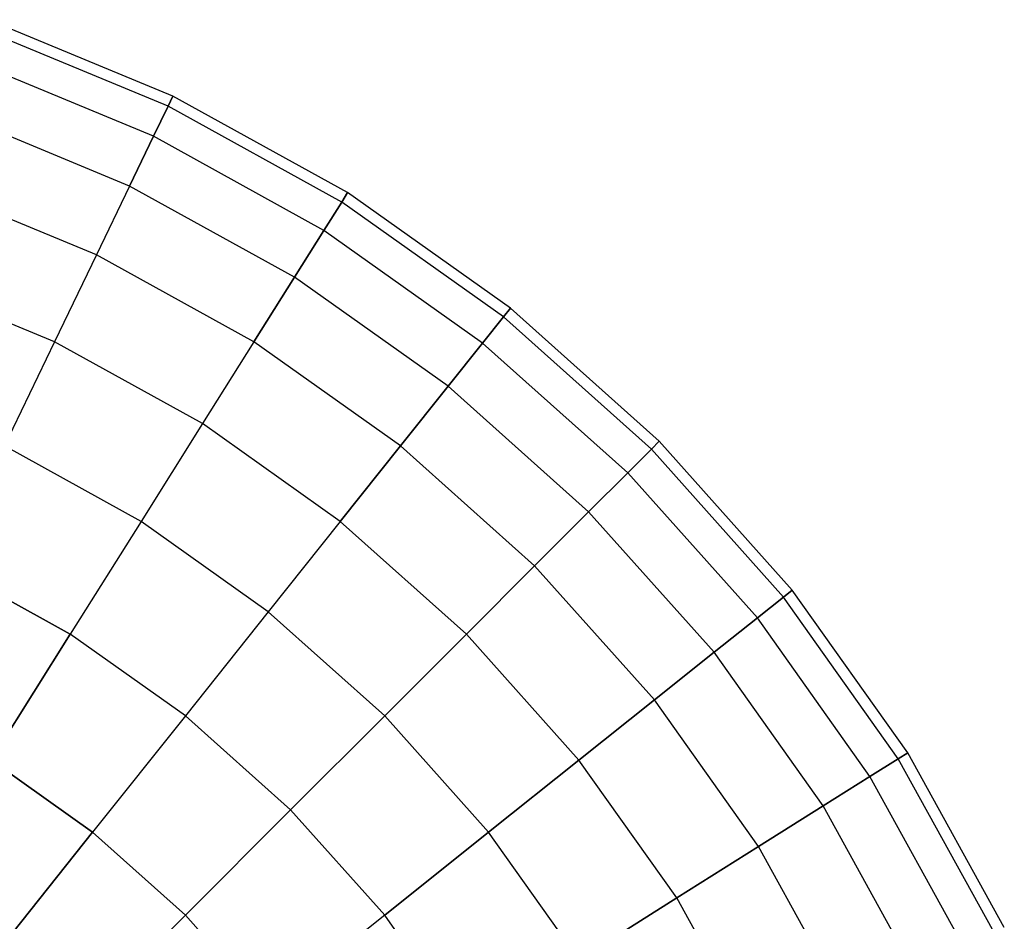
# Model space of a CAD drawing. Extents: x 0.2 to 44.2, y -21.9 to 24.
# Tile 213 of 239: x 40.3 to 43.6, y 6.4 to 9.4. Entities that reach past the tile are written whole.
import ezdxf

# ---------------------------------------------------------------- set-up
doc = ezdxf.new("R2010")
doc.units = 0
doc.header["$LTSCALE"] = 2.54
doc.layers.get('0').update_dxf_attribs({"color": 13, "linetype": 'CONTINUOUS'})

# ---------------------------------------------------------------- blocks, each defined once
blk = doc.blocks.new('GRUPUJ_1')
at = {"color": 0}
for p, q in [((40.5554, 31.0956, 13.1061), (39.9337, 31.3531, 13.1061)), ((40.5554, 31.0956, 13.1061), (39.9337, 31.3531, 13.1061)), ((40.539, 31.0616, 12.4343), (39.9213, 31.3175, 12.4343)), ((40.539, 31.0616, 13.7779), (39.9213, 31.3175, 13.7779)), ((40.539, 31.0616, 13.7779), (39.9213, 31.3175, 13.7779)), ((40.539, 31.0616, 12.4343), (39.9213, 31.3175, 12.4343)), ((40.4901, 30.9601, 14.4412), (39.884, 31.2111, 14.4412)), ((40.4901, 30.9601, 11.7709), (39.884, 31.2111, 11.7709)), ((40.4901, 30.9601, 14.4412), (39.884, 31.2111, 14.4412)), ((40.4901, 30.9601, 11.7709), (39.884, 31.2111, 11.7709)), ((40.539, 31.0616, 13.7779), (40.5554, 31.0956, 13.1061)), ((40.5554, 31.0956, 13.1061), (40.539, 31.0616, 12.4343)), ((40.5554, 31.0956, 13.1061), (40.539, 31.0616, 12.4343)), ((40.539, 31.0616, 13.7779), (40.5554, 31.0956, 13.1061)), ((41.1442, 30.7701, 13.1061), (40.5554, 31.0956, 13.1061)), ((41.1442, 30.7701, 13.1061), (40.5554, 31.0956, 13.1061)), ((40.4093, 30.7923, 15.0877), (39.8225, 31.0353, 15.0877)), ((40.4093, 30.7923, 15.0877), (39.8225, 31.0353, 15.0877)), ((40.4093, 30.7923, 11.1244), (39.8225, 31.0353, 11.1244)), ((40.4093, 30.7923, 11.1244), (39.8225, 31.0353, 11.1244)), ((40.539, 31.0616, 12.4343), (40.4901, 30.9601, 11.7709)), ((40.4901, 30.9601, 14.4412), (40.539, 31.0616, 13.7779)), ((40.4901, 30.9601, 14.4412), (40.539, 31.0616, 13.7779)), ((40.539, 31.0616, 12.4343), (40.4901, 30.9601, 11.7709)), ((41.1242, 30.7382, 12.4343), (40.539, 31.0616, 12.4343)), ((41.1242, 30.7382, 13.7779), (40.539, 31.0616, 13.7779)), ((41.1242, 30.7382, 13.7779), (40.539, 31.0616, 13.7779)), ((41.1242, 30.7382, 12.4343), (40.539, 31.0616, 12.4343)), ((40.4093, 30.7923, 15.0877), (40.4901, 30.9601, 14.4412)), ((40.4901, 30.9601, 11.7709), (40.4093, 30.7923, 11.1244)), ((40.4901, 30.9601, 11.7709), (40.4093, 30.7923, 11.1244)), ((40.4093, 30.7923, 15.0877), (40.4901, 30.9601, 14.4412)), ((41.0642, 30.6428, 11.7709), (40.4901, 30.9601, 11.7709)), ((41.0642, 30.6428, 14.4412), (40.4901, 30.9601, 14.4412)), ((41.0642, 30.6428, 11.7709), (40.4901, 30.9601, 11.7709)), ((41.0642, 30.6428, 14.4412), (40.4901, 30.9601, 14.4412)), ((40.2975, 30.5603, 15.7094), (39.7375, 30.7923, 15.7094)), ((40.2975, 30.5603, 15.7094), (39.7375, 30.7923, 15.7094)), ((40.2975, 30.5603, 10.5028), (39.7375, 30.7923, 10.5028)), ((40.2975, 30.5603, 10.5028), (39.7375, 30.7923, 10.5028)), ((40.4093, 30.7923, 15.0877), (40.2975, 30.5603, 15.7094)), ((40.4093, 30.7923, 15.0877), (40.2975, 30.5603, 15.7094)), ((40.4093, 30.7923, 11.1244), (40.2975, 30.5603, 10.5028)), ((40.4093, 30.7923, 11.1244), (40.2975, 30.5603, 10.5028)), ((40.9651, 30.4851, 15.0877), (40.4093, 30.7923, 15.0877)), ((40.9651, 30.4851, 11.1244), (40.4093, 30.7923, 11.1244)), ((40.9651, 30.4851, 11.1244), (40.4093, 30.7923, 11.1244)), ((40.9651, 30.4851, 15.0877), (40.4093, 30.7923, 15.0877)), ((41.1442, 30.7701, 13.1061), (41.1242, 30.7382, 12.4343)), ((41.1242, 30.7382, 13.7779), (41.1442, 30.7701, 13.1061)), ((41.1442, 30.7701, 13.1061), (41.1242, 30.7382, 12.4343)), ((41.1242, 30.7382, 13.7779), (41.1442, 30.7701, 13.1061)), ((41.693, 30.3808, 13.1061), (41.1442, 30.7701, 13.1061)), ((41.693, 30.3808, 13.1061), (41.1442, 30.7701, 13.1061)), ((41.0642, 30.6428, 14.4412), (41.1242, 30.7382, 13.7779)), ((41.0642, 30.6428, 14.4412), (41.1242, 30.7382, 13.7779)), ((41.1242, 30.7382, 12.4343), (41.0642, 30.6428, 11.7709)), ((41.1242, 30.7382, 12.4343), (41.0642, 30.6428, 11.7709)), ((41.6695, 30.3513, 13.7779), (41.1242, 30.7382, 13.7779)), ((41.6695, 30.3513, 13.7779), (41.1242, 30.7382, 13.7779)), ((41.6695, 30.3513, 12.4343), (41.1242, 30.7382, 12.4343)), ((41.6695, 30.3513, 12.4343), (41.1242, 30.7382, 12.4343)), ((41.0642, 30.6428, 11.7709), (40.9651, 30.4851, 11.1244)), ((41.0642, 30.6428, 11.7709), (40.9651, 30.4851, 11.1244)), ((40.9651, 30.4851, 15.0877), (41.0642, 30.6428, 14.4412)), ((40.9651, 30.4851, 15.0877), (41.0642, 30.6428, 14.4412)), ((41.5992, 30.2632, 14.4412), (41.0642, 30.6428, 14.4412)), ((41.5992, 30.2632, 11.7709), (41.0642, 30.6428, 11.7709)), ((41.5992, 30.2632, 11.7709), (41.0642, 30.6428, 11.7709)), ((41.5992, 30.2632, 14.4412), (41.0642, 30.6428, 14.4412)), ((40.2975, 30.5603, 15.7094), (40.1563, 30.267, 16.2983)), ((40.2975, 30.5603, 15.7094), (40.1563, 30.267, 16.2983)), ((40.2975, 30.5603, 10.5028), (40.1563, 30.267, 9.9139)), ((40.2975, 30.5603, 10.5028), (40.1563, 30.267, 9.9139)), ((40.8281, 30.267, 15.7094), (40.2975, 30.5603, 15.7094)), ((40.8281, 30.267, 15.7094), (40.2975, 30.5603, 15.7094)), ((40.8281, 30.267, 10.5028), (40.2975, 30.5603, 10.5028)), ((40.8281, 30.267, 10.5028), (40.2975, 30.5603, 10.5028)), ((40.1563, 30.267, 16.2983), (39.63, 30.4851, 16.2983)), ((40.1563, 30.267, 16.2983), (39.63, 30.4851, 16.2983)), ((40.1563, 30.267, 9.9139), (39.63, 30.4851, 9.9139)), ((40.1563, 30.267, 9.9139), (39.63, 30.4851, 9.9139)), ((40.8281, 30.267, 15.7094), (40.9651, 30.4851, 15.0877)), ((40.8281, 30.267, 15.7094), (40.9651, 30.4851, 15.0877)), ((40.9651, 30.4851, 11.1244), (40.8281, 30.267, 10.5028)), ((40.9651, 30.4851, 11.1244), (40.8281, 30.267, 10.5028)), ((41.4831, 30.1175, 15.0877), (40.9651, 30.4851, 15.0877)), ((41.4831, 30.1175, 11.1244), (40.9651, 30.4851, 11.1244)), ((41.4831, 30.1175, 11.1244), (40.9651, 30.4851, 11.1244)), ((41.4831, 30.1175, 15.0877), (40.9651, 30.4851, 15.0877)), ((41.6695, 30.3513, 13.7779), (41.693, 30.3808, 13.1061)), ((41.693, 30.3808, 13.1061), (41.6695, 30.3513, 12.4343)), ((41.6695, 30.3513, 13.7779), (41.693, 30.3808, 13.1061)), ((41.693, 30.3808, 13.1061), (41.6695, 30.3513, 12.4343)), ((42.1947, 29.9324, 13.1061), (41.693, 30.3808, 13.1061)), ((42.1947, 29.9324, 13.1061), (41.693, 30.3808, 13.1061)), ((41.5992, 30.2632, 14.4412), (41.6695, 30.3513, 13.7779)), ((41.5992, 30.2632, 14.4412), (41.6695, 30.3513, 13.7779)), ((41.6695, 30.3513, 12.4343), (41.5992, 30.2632, 11.7709)), ((41.6695, 30.3513, 12.4343), (41.5992, 30.2632, 11.7709)), ((42.168, 29.9058, 13.7779), (41.6695, 30.3513, 13.7779)), ((42.168, 29.9058, 13.7779), (41.6695, 30.3513, 13.7779)), ((42.168, 29.9058, 12.4343), (41.6695, 30.3513, 12.4343)), ((42.168, 29.9058, 12.4343), (41.6695, 30.3513, 12.4343)), ((40.1563, 30.267, 16.2983), (39.9874, 29.9162, 16.847)), ((40.1563, 30.267, 16.2983), (39.9874, 29.9162, 16.847)), ((40.1563, 30.267, 9.9139), (39.9874, 29.9162, 9.3651)), ((40.1563, 30.267, 9.9139), (39.9874, 29.9162, 9.3651)), ((40.655, 29.9915, 16.2983), (40.1563, 30.267, 16.2983)), ((40.655, 29.9915, 16.2983), (40.1563, 30.267, 16.2983)), ((40.655, 29.9915, 9.9139), (40.1563, 30.267, 9.9139)), ((40.655, 29.9915, 9.9139), (40.1563, 30.267, 9.9139)), ((40.8281, 30.267, 15.7094), (40.655, 29.9915, 16.2983)), ((40.8281, 30.267, 15.7094), (40.655, 29.9915, 16.2983)), ((40.8281, 30.267, 10.5028), (40.655, 29.9915, 9.9139)), ((40.8281, 30.267, 10.5028), (40.655, 29.9915, 9.9139)), ((41.3225, 29.9162, 15.7094), (40.8281, 30.267, 15.7094)), ((41.3225, 29.9162, 15.7094), (40.8281, 30.267, 15.7094)), ((41.3225, 29.9162, 10.5028), (40.8281, 30.267, 10.5028)), ((41.3225, 29.9162, 10.5028), (40.8281, 30.267, 10.5028)), ((41.5992, 30.2632, 11.7709), (41.4831, 30.1175, 11.1244)), ((41.5992, 30.2632, 11.7709), (41.4831, 30.1175, 11.1244)), ((41.4831, 30.1175, 15.0877), (41.5992, 30.2632, 14.4412)), ((41.4831, 30.1175, 15.0877), (41.5992, 30.2632, 14.4412)), ((42.0883, 29.8261, 11.7709), (41.5992, 30.2632, 11.7709)), ((42.0883, 29.8261, 14.4412), (41.5992, 30.2632, 14.4412)), ((42.0883, 29.8261, 14.4412), (41.5992, 30.2632, 14.4412)), ((42.0883, 29.8261, 11.7709), (41.5992, 30.2632, 11.7709)), ((41.3225, 29.9162, 15.7094), (41.4831, 30.1175, 15.0877)), ((41.3225, 29.9162, 15.7094), (41.4831, 30.1175, 15.0877)), ((41.4831, 30.1175, 11.1244), (41.3225, 29.9162, 10.5028)), ((41.4831, 30.1175, 11.1244), (41.3225, 29.9162, 10.5028)), ((41.9566, 29.6944, 15.0877), (41.4831, 30.1175, 15.0877)), ((41.9566, 29.6944, 11.1244), (41.4831, 30.1175, 11.1244)), ((41.9566, 29.6944, 11.1244), (41.4831, 30.1175, 11.1244)), ((41.9566, 29.6944, 15.0877), (41.4831, 30.1175, 15.0877)), ((40.655, 29.9915, 16.2983), (40.4478, 29.6618, 16.847)), ((40.655, 29.9915, 16.2983), (40.4478, 29.6618, 16.847)), ((40.655, 29.9915, 9.9139), (40.4478, 29.6618, 9.3651)), ((40.655, 29.9915, 9.9139), (40.4478, 29.6618, 9.3651)), ((41.1196, 29.6618, 16.2983), (40.655, 29.9915, 16.2983)), ((41.1196, 29.6618, 16.2983), (40.655, 29.9915, 16.2983)), ((41.1196, 29.6618, 9.9139), (40.655, 29.9915, 9.9139)), ((41.1196, 29.6618, 9.9139), (40.655, 29.9915, 9.9139)), ((40.4478, 29.6618, 16.847), (39.9874, 29.9162, 16.847)), ((40.4478, 29.6618, 16.847), (39.9874, 29.9162, 16.847)), ((40.4478, 29.6618, 9.3651), (39.9874, 29.9162, 9.3651)), ((40.4478, 29.6618, 9.3651), (39.9874, 29.9162, 9.3651)), ((41.1196, 29.6618, 16.2983), (41.3225, 29.9162, 15.7094)), ((41.1196, 29.6618, 16.2983), (41.3225, 29.9162, 15.7094)), ((41.3225, 29.9162, 10.5028), (41.1196, 29.6618, 9.9139)), ((41.3225, 29.9162, 10.5028), (41.1196, 29.6618, 9.9139)), ((41.7745, 29.5123, 15.7094), (41.3225, 29.9162, 15.7094)), ((41.7745, 29.5123, 10.5028), (41.3225, 29.9162, 10.5028)), ((41.7745, 29.5123, 15.7094), (41.3225, 29.9162, 15.7094)), ((41.7745, 29.5123, 10.5028), (41.3225, 29.9162, 10.5028)), ((42.0883, 29.8261, 14.4412), (42.168, 29.9058, 13.7779)), ((42.168, 29.9058, 12.4343), (42.0883, 29.8261, 11.7709)), ((42.168, 29.9058, 12.4343), (42.0883, 29.8261, 11.7709)), ((42.0883, 29.8261, 14.4412), (42.168, 29.9058, 13.7779)), ((42.168, 29.9058, 13.7779), (42.1947, 29.9324, 13.1061)), ((42.1947, 29.9324, 13.1061), (42.168, 29.9058, 12.4343)), ((42.168, 29.9058, 13.7779), (42.1947, 29.9324, 13.1061)), ((42.1947, 29.9324, 13.1061), (42.168, 29.9058, 12.4343)), ((42.6135, 29.4072, 12.4343), (42.168, 29.9058, 12.4343)), ((42.6135, 29.4072, 13.7779), (42.168, 29.9058, 13.7779)), ((42.6135, 29.4072, 12.4343), (42.168, 29.9058, 12.4343)), ((42.6135, 29.4072, 13.7779), (42.168, 29.9058, 13.7779)), ((42.643, 29.4307, 13.1061), (42.1947, 29.9324, 13.1061)), ((42.643, 29.4307, 13.1061), (42.1947, 29.9324, 13.1061)), ((42.0883, 29.8261, 11.7709), (41.9566, 29.6944, 11.1244)), ((42.0883, 29.8261, 11.7709), (41.9566, 29.6944, 11.1244)), ((41.9566, 29.6944, 15.0877), (42.0883, 29.8261, 14.4412)), ((41.9566, 29.6944, 15.0877), (42.0883, 29.8261, 14.4412)), ((42.5254, 29.3369, 11.7709), (42.0883, 29.8261, 11.7709)), ((42.5254, 29.3369, 11.7709), (42.0883, 29.8261, 11.7709)), ((42.5254, 29.3369, 14.4412), (42.0883, 29.8261, 14.4412)), ((42.5254, 29.3369, 14.4412), (42.0883, 29.8261, 14.4412)), ((41.7745, 29.5123, 15.7094), (41.9566, 29.6944, 15.0877)), ((41.9566, 29.6944, 11.1244), (41.7745, 29.5123, 10.5028)), ((41.7745, 29.5123, 15.7094), (41.9566, 29.6944, 15.0877)), ((41.9566, 29.6944, 11.1244), (41.7745, 29.5123, 10.5028)), ((42.3798, 29.2208, 15.0877), (41.9566, 29.6944, 15.0877)), ((42.3798, 29.2208, 11.1244), (41.9566, 29.6944, 11.1244)), ((42.3798, 29.2208, 11.1244), (41.9566, 29.6944, 11.1244)), ((42.3798, 29.2208, 15.0877), (41.9566, 29.6944, 15.0877)), ((40.4478, 29.6618, 16.847), (40.2093, 29.2821, 17.3487)), ((40.4478, 29.6618, 16.847), (40.2093, 29.2821, 17.3487)), ((40.4478, 29.6618, 9.3651), (40.2093, 29.2821, 8.8634)), ((40.4478, 29.6618, 9.3651), (40.2093, 29.2821, 8.8634)), ((40.8768, 29.3574, 16.847), (40.4478, 29.6618, 16.847)), ((40.8768, 29.3574, 16.847), (40.4478, 29.6618, 16.847)), ((40.8768, 29.3574, 9.3651), (40.4478, 29.6618, 9.3651)), ((40.8768, 29.3574, 9.3651), (40.4478, 29.6618, 9.3651)), ((41.1196, 29.6618, 16.2983), (40.8768, 29.3574, 16.847)), ((41.1196, 29.6618, 16.2983), (40.8768, 29.3574, 16.847)), ((41.1196, 29.6618, 9.9139), (40.8768, 29.3574, 9.3651)), ((41.1196, 29.6618, 9.9139), (40.8768, 29.3574, 9.3651)), ((41.5444, 29.2821, 16.2983), (41.1196, 29.6618, 16.2983)), ((41.5444, 29.2821, 16.2983), (41.1196, 29.6618, 16.2983)), ((41.5444, 29.2821, 9.9139), (41.1196, 29.6618, 9.9139)), ((41.5444, 29.2821, 9.9139), (41.1196, 29.6618, 9.9139)), ((39.7929, 29.5123, 17.3487), (40.2093, 29.2821, 17.3487)), ((39.7929, 29.5123, 17.3487), (40.2093, 29.2821, 17.3487)), ((40.2093, 29.2821, 8.8634), (39.7929, 29.5123, 8.8634)), ((40.2093, 29.2821, 8.8634), (39.7929, 29.5123, 8.8634)), ((41.5444, 29.2821, 16.2983), (41.7745, 29.5123, 15.7094)), ((41.7745, 29.5123, 10.5028), (41.5444, 29.2821, 9.9139)), ((41.7745, 29.5123, 10.5028), (41.5444, 29.2821, 9.9139)), ((41.5444, 29.2821, 16.2983), (41.7745, 29.5123, 15.7094)), ((42.1785, 29.0603, 10.5028), (41.7745, 29.5123, 10.5028)), ((42.1785, 29.0603, 15.7094), (41.7745, 29.5123, 15.7094)), ((42.1785, 29.0603, 15.7094), (41.7745, 29.5123, 15.7094)), ((42.1785, 29.0603, 10.5028), (41.7745, 29.5123, 10.5028)), ((42.6135, 29.4072, 12.4343), (42.5254, 29.3369, 11.7709)), ((42.6135, 29.4072, 12.4343), (42.5254, 29.3369, 11.7709)), ((42.5254, 29.3369, 14.4412), (42.6135, 29.4072, 13.7779)), ((42.5254, 29.3369, 14.4412), (42.6135, 29.4072, 13.7779)), ((42.6135, 29.4072, 13.7779), (42.643, 29.4307, 13.1061)), ((42.643, 29.4307, 13.1061), (42.6135, 29.4072, 12.4343)), ((42.6135, 29.4072, 13.7779), (42.643, 29.4307, 13.1061)), ((42.643, 29.4307, 13.1061), (42.6135, 29.4072, 12.4343)), ((43.0005, 28.8619, 12.4343), (42.6135, 29.4072, 12.4343)), ((43.0005, 28.8619, 13.7779), (42.6135, 29.4072, 13.7779)), ((43.0005, 28.8619, 13.7779), (42.6135, 29.4072, 13.7779)), ((43.0005, 28.8619, 12.4343), (42.6135, 29.4072, 12.4343)), ((43.0324, 28.882, 13.1061), (42.643, 29.4307, 13.1061)), ((43.0324, 28.882, 13.1061), (42.643, 29.4307, 13.1061)), ((40.8768, 29.3574, 16.847), (40.5973, 29.0068, 17.3487)), ((40.8768, 29.3574, 16.847), (40.5973, 29.0068, 17.3487)), ((40.8768, 29.3574, 9.3651), (40.5973, 29.0068, 8.8634)), ((40.8768, 29.3574, 9.3651), (40.5973, 29.0068, 8.8634)), ((41.2691, 29.0068, 16.847), (40.8768, 29.3574, 16.847)), ((41.2691, 29.0068, 16.847), (40.8768, 29.3574, 16.847)), ((41.2691, 29.0068, 9.3651), (40.8768, 29.3574, 9.3651)), ((41.2691, 29.0068, 9.3651), (40.8768, 29.3574, 9.3651)), ((42.5254, 29.3369, 11.7709), (42.3798, 29.2208, 11.1244)), ((42.5254, 29.3369, 11.7709), (42.3798, 29.2208, 11.1244)), ((42.3798, 29.2208, 15.0877), (42.5254, 29.3369, 14.4412)), ((42.3798, 29.2208, 15.0877), (42.5254, 29.3369, 14.4412)), ((42.905, 28.802, 11.7709), (42.5254, 29.3369, 11.7709)), ((42.905, 28.802, 14.4412), (42.5254, 29.3369, 14.4412)), ((42.905, 28.802, 11.7709), (42.5254, 29.3369, 11.7709)), ((42.905, 28.802, 14.4412), (42.5254, 29.3369, 14.4412)), ((39.9424, 28.8573, 17.7971), (40.2093, 29.2821, 17.3487)), ((39.9424, 28.8573, 17.7971), (40.2093, 29.2821, 17.3487)), ((40.2093, 29.2821, 8.8634), (39.9424, 28.8573, 8.4151)), ((40.2093, 29.2821, 8.8634), (39.9424, 28.8573, 8.4151)), ((40.5973, 29.0068, 17.3487), (40.2093, 29.2821, 17.3487)), ((40.5973, 29.0068, 17.3487), (40.2093, 29.2821, 17.3487)), ((40.5973, 29.0068, 8.8634), (40.2093, 29.2821, 8.8634)), ((40.5973, 29.0068, 8.8634), (40.2093, 29.2821, 8.8634)), ((41.2691, 29.0068, 16.847), (41.5444, 29.2821, 16.2983)), ((41.5444, 29.2821, 9.9139), (41.2691, 29.0068, 9.3651)), ((41.5444, 29.2821, 9.9139), (41.2691, 29.0068, 9.3651)), ((41.2691, 29.0068, 16.847), (41.5444, 29.2821, 16.2983)), ((41.924, 28.8573, 9.9139), (41.5444, 29.2821, 9.9139)), ((41.924, 28.8573, 9.9139), (41.5444, 29.2821, 9.9139)), ((41.924, 28.8573, 16.2983), (41.5444, 29.2821, 16.2983)), ((41.924, 28.8573, 16.2983), (41.5444, 29.2821, 16.2983)), ((42.1785, 29.0603, 15.7094), (42.3798, 29.2208, 15.0877)), ((42.1785, 29.0603, 15.7094), (42.3798, 29.2208, 15.0877)), ((42.3798, 29.2208, 11.1244), (42.1785, 29.0603, 10.5028)), ((42.3798, 29.2208, 11.1244), (42.1785, 29.0603, 10.5028)), ((42.7473, 28.7029, 15.0877), (42.3798, 29.2208, 15.0877)), ((42.7473, 28.7029, 11.1244), (42.3798, 29.2208, 11.1244)), ((42.7473, 28.7029, 11.1244), (42.3798, 29.2208, 11.1244)), ((42.7473, 28.7029, 15.0877), (42.3798, 29.2208, 15.0877)), ((42.1785, 29.0603, 10.5028), (41.924, 28.8573, 9.9139)), ((42.1785, 29.0603, 10.5028), (41.924, 28.8573, 9.9139)), ((41.924, 28.8573, 16.2983), (42.1785, 29.0603, 15.7094)), ((41.924, 28.8573, 16.2983), (42.1785, 29.0603, 15.7094)), ((42.5293, 28.5659, 10.5028), (42.1785, 29.0603, 10.5028)), ((42.5293, 28.5659, 15.7094), (42.1785, 29.0603, 15.7094)), ((42.5293, 28.5659, 15.7094), (42.1785, 29.0603, 15.7094)), ((42.5293, 28.5659, 10.5028), (42.1785, 29.0603, 10.5028)), ((40.5973, 29.0068, 17.3487), (40.2845, 28.6146, 17.7971)), ((40.5973, 29.0068, 17.3487), (40.2845, 28.6146, 17.7971)), ((40.5973, 29.0068, 8.8634), (40.2845, 28.6146, 8.4151)), ((40.5973, 29.0068, 8.8634), (40.2845, 28.6146, 8.4151)), ((40.9521, 28.6898, 17.3487), (40.5973, 29.0068, 17.3487)), ((40.9521, 28.6898, 17.3487), (40.5973, 29.0068, 17.3487)), ((40.9521, 28.6898, 8.8634), (40.5973, 29.0068, 8.8634)), ((40.9521, 28.6898, 8.8634), (40.5973, 29.0068, 8.8634)), ((41.2691, 29.0068, 16.847), (40.9521, 28.6898, 17.3487)), ((41.2691, 29.0068, 16.847), (40.9521, 28.6898, 17.3487)), ((41.2691, 29.0068, 9.3651), (40.9521, 28.6898, 8.8634)), ((41.2691, 29.0068, 9.3651), (40.9521, 28.6898, 8.8634)), ((41.6196, 28.6146, 16.847), (41.2691, 29.0068, 16.847)), ((41.6196, 28.6146, 9.3651), (41.2691, 29.0068, 9.3651)), ((41.6196, 28.6146, 9.3651), (41.2691, 29.0068, 9.3651)), ((41.6196, 28.6146, 16.847), (41.2691, 29.0068, 16.847)), ((43.0005, 28.8619, 13.7779), (43.0324, 28.882, 13.1061)), ((43.0324, 28.882, 13.1061), (43.0005, 28.8619, 12.4343)), ((43.0005, 28.8619, 13.7779), (43.0324, 28.882, 13.1061)), ((43.0324, 28.882, 13.1061), (43.0005, 28.8619, 12.4343)), ((43.3579, 28.2931, 13.1061), (43.0324, 28.882, 13.1061)), ((43.3579, 28.2931, 13.1061), (43.0324, 28.882, 13.1061)), ((39.9424, 28.8573, 17.7971), (40.2845, 28.6146, 17.7971)), ((39.9424, 28.8573, 17.7971), (40.2845, 28.6146, 17.7971)), ((40.2845, 28.6146, 8.4151), (39.9424, 28.8573, 8.4151)), ((40.2845, 28.6146, 8.4151), (39.9424, 28.8573, 8.4151)), ((41.924, 28.8573, 9.9139), (41.6196, 28.6146, 9.3651)), ((41.6196, 28.6146, 16.847), (41.924, 28.8573, 16.2983)), ((41.924, 28.8573, 9.9139), (41.6196, 28.6146, 9.3651)), ((41.6196, 28.6146, 16.847), (41.924, 28.8573, 16.2983)), ((42.2537, 28.3927, 9.9139), (41.924, 28.8573, 9.9139)), ((42.2537, 28.3927, 9.9139), (41.924, 28.8573, 9.9139)), ((42.2537, 28.3927, 16.2983), (41.924, 28.8573, 16.2983)), ((42.2537, 28.3927, 16.2983), (41.924, 28.8573, 16.2983)), ((43.0005, 28.8619, 12.4343), (42.905, 28.802, 11.7709)), ((43.0005, 28.8619, 12.4343), (42.905, 28.802, 11.7709)), ((42.905, 28.802, 14.4412), (43.0005, 28.8619, 13.7779)), ((42.905, 28.802, 14.4412), (43.0005, 28.8619, 13.7779)), ((43.3239, 28.2767, 12.4343), (43.0005, 28.8619, 12.4343)), ((43.3239, 28.2767, 13.7779), (43.0005, 28.8619, 13.7779)), ((43.3239, 28.2767, 13.7779), (43.0005, 28.8619, 13.7779)), ((43.3239, 28.2767, 12.4343), (43.0005, 28.8619, 12.4343)), ((42.905, 28.802, 11.7709), (42.7473, 28.7029, 11.1244)), ((42.7473, 28.7029, 15.0877), (42.905, 28.802, 14.4412)), ((42.905, 28.802, 11.7709), (42.7473, 28.7029, 11.1244)), ((42.7473, 28.7029, 15.0877), (42.905, 28.802, 14.4412)), ((43.2223, 28.2278, 11.7709), (42.905, 28.802, 11.7709)), ((43.2223, 28.2278, 14.4412), (42.905, 28.802, 14.4412)), ((43.2223, 28.2278, 11.7709), (42.905, 28.802, 11.7709)), ((43.2223, 28.2278, 14.4412), (42.905, 28.802, 14.4412)), ((40.9521, 28.6898, 17.3487), (40.5973, 28.335, 17.7971)), ((40.9521, 28.6898, 17.3487), (40.5973, 28.335, 17.7971)), ((40.9521, 28.6898, 8.8634), (40.5973, 28.335, 8.4151)), ((40.9521, 28.6898, 8.8634), (40.5973, 28.335, 8.4151)), ((41.2691, 28.335, 17.3487), (40.9521, 28.6898, 17.3487)), ((41.2691, 28.335, 17.3487), (40.9521, 28.6898, 17.3487)), ((41.2691, 28.335, 8.8634), (40.9521, 28.6898, 8.8634)), ((41.2691, 28.335, 8.8634), (40.9521, 28.6898, 8.8634)), ((42.5293, 28.5659, 15.7094), (42.7473, 28.7029, 15.0877)), ((42.7473, 28.7029, 11.1244), (42.5293, 28.5659, 10.5028)), ((42.5293, 28.5659, 15.7094), (42.7473, 28.7029, 15.0877)), ((42.7473, 28.7029, 11.1244), (42.5293, 28.5659, 10.5028)), ((43.0545, 28.147, 15.0877), (42.7473, 28.7029, 15.0877)), ((43.0545, 28.147, 11.1244), (42.7473, 28.7029, 11.1244)), ((43.0545, 28.147, 11.1244), (42.7473, 28.7029, 11.1244)), ((43.0545, 28.147, 15.0877), (42.7473, 28.7029, 15.0877)), ((39.9424, 28.1856, 18.1864), (40.2845, 28.6146, 17.7971)), ((39.9424, 28.1856, 18.1864), (40.2845, 28.6146, 17.7971)), ((40.2845, 28.6146, 8.4151), (39.9424, 28.1856, 8.0257)), ((40.2845, 28.6146, 8.4151), (39.9424, 28.1856, 8.0257)), ((40.5973, 28.335, 17.7971), (40.2845, 28.6146, 17.7971)), ((40.5973, 28.335, 17.7971), (40.2845, 28.6146, 17.7971)), ((40.5973, 28.335, 8.4151), (40.2845, 28.6146, 8.4151)), ((40.5973, 28.335, 8.4151), (40.2845, 28.6146, 8.4151)), ((41.2691, 28.335, 17.3487), (41.6196, 28.6146, 16.847)), ((41.6196, 28.6146, 9.3651), (41.2691, 28.335, 8.8634)), ((41.6196, 28.6146, 9.3651), (41.2691, 28.335, 8.8634)), ((41.2691, 28.335, 17.3487), (41.6196, 28.6146, 16.847)), ((41.924, 28.1856, 9.3651), (41.6196, 28.6146, 9.3651)), ((41.924, 28.1856, 16.847), (41.6196, 28.6146, 16.847)), ((41.924, 28.1856, 9.3651), (41.6196, 28.6146, 9.3651)), ((41.924, 28.1856, 16.847), (41.6196, 28.6146, 16.847)), ((42.5293, 28.5659, 10.5028), (42.2537, 28.3927, 9.9139)), ((42.2537, 28.3927, 16.2983), (42.5293, 28.5659, 15.7094)), ((42.5293, 28.5659, 10.5028), (42.2537, 28.3927, 9.9139)), ((42.2537, 28.3927, 16.2983), (42.5293, 28.5659, 15.7094)), ((42.8225, 28.0353, 15.7094), (42.5293, 28.5659, 15.7094)), ((42.8225, 28.0353, 10.5028), (42.5293, 28.5659, 10.5028)), ((42.8225, 28.0353, 10.5028), (42.5293, 28.5659, 10.5028)), ((42.8225, 28.0353, 15.7094), (42.5293, 28.5659, 15.7094)), ((42.2537, 28.3927, 9.9139), (41.924, 28.1856, 9.3651)), ((41.924, 28.1856, 16.847), (42.2537, 28.3927, 16.2983)), ((42.2537, 28.3927, 9.9139), (41.924, 28.1856, 9.3651)), ((41.924, 28.1856, 16.847), (42.2537, 28.3927, 16.2983)), ((42.5293, 27.8941, 9.9139), (42.2537, 28.3927, 9.9139)), ((42.5293, 27.8941, 16.2983), (42.2537, 28.3927, 16.2983)), ((42.5293, 27.8941, 9.9139), (42.2537, 28.3927, 9.9139)), ((42.5293, 27.8941, 16.2983), (42.2537, 28.3927, 16.2983)), ((40.5973, 28.335, 17.7971), (40.2093, 27.947, 18.1864)), ((40.5973, 28.335, 17.7971), (40.2093, 27.947, 18.1864)), ((40.5973, 28.335, 8.4151), (40.2093, 27.947, 8.0257)), ((40.5973, 28.335, 8.4151), (40.2093, 27.947, 8.0257)), ((40.8768, 28.0222, 17.7971), (40.5973, 28.335, 17.7971)), ((40.8768, 28.0222, 17.7971), (40.5973, 28.335, 17.7971)), ((40.8768, 28.0222, 8.4151), (40.5973, 28.335, 8.4151)), ((40.8768, 28.0222, 8.4151), (40.5973, 28.335, 8.4151)), ((41.2691, 28.335, 17.3487), (40.8768, 28.0222, 17.7971)), ((41.2691, 28.335, 17.3487), (40.8768, 28.0222, 17.7971)), ((41.2691, 28.335, 8.8634), (40.8768, 28.0222, 8.4151)), ((41.2691, 28.335, 8.8634), (40.8768, 28.0222, 8.4151)), ((41.5444, 27.947, 17.3487), (41.2691, 28.335, 17.3487)), ((41.5444, 27.947, 8.8634), (41.2691, 28.335, 8.8634)), ((41.5444, 27.947, 8.8634), (41.2691, 28.335, 8.8634)), ((41.5444, 27.947, 17.3487), (41.2691, 28.335, 17.3487))]:
    blk.add_line(p, q, dxfattribs=at)
blk = doc.blocks.new('GRUPUJ_3')
at = {"color": 0}
blk.add_blockref('GRUPUJ_1', (0, 0), dxfattribs=at)

msp = doc.modelspace()

# ---------------------------------------------------------------- block references
at = {"color": 0}
msp.add_blockref('GRUPUJ_3', (0.2222, -21.9402, 1.2505), dxfattribs=at)

doc.saveas('drawing.dxf')
